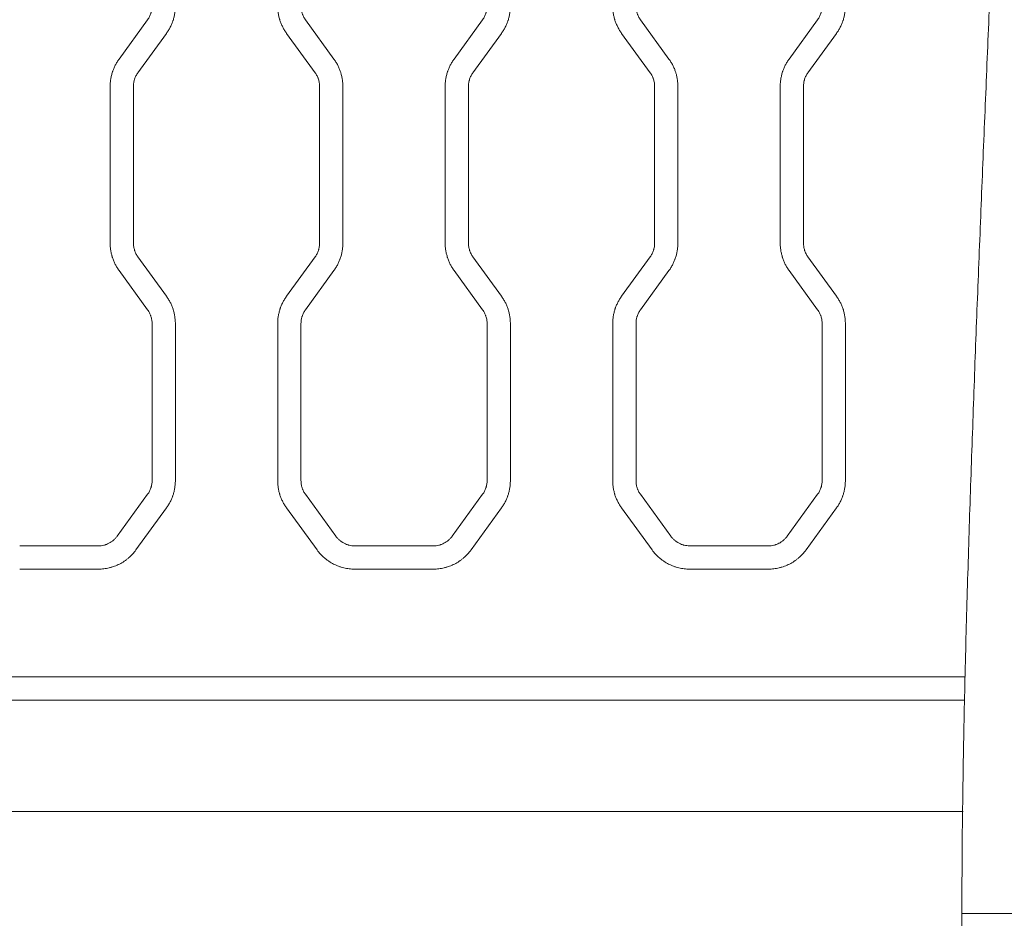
# Model space of a CAD drawing. Header units: millimetres. Extents: x 0 to 594, y 0 to 420.
# Tile 152 of 256: x 182 to 192, y 326 to 336. Entities that reach past the tile are written whole.
import ezdxf

# ---------------------------------------------------------------- set-up
doc = ezdxf.new("R2010")
doc.units = ezdxf.units.MM
doc.layers.add('1', color=7, linetype='Continuous', true_color=0xffffff)
doc.styles.add('Arial Unicode MS', font='txt')
doc.dimstyles.get("Standard").update_dxf_attribs({"dimtxt": 0.18, "dimasz": 0.18, "dimexe": 0.18, "dimexo": 0.0625, "dimgap": 0.09, "dimtad": 0, "dimtih": 1, "dimtoh": 1, "dimdec": 4, "dimzin": 0, "dimdsep": 46, "dimtxsty": 'Standard', "dimcen": 0.09, "dimadec": 0, "dimazin": 0, "dimtfac": 1, "dimtdec": 4, "dimtofl": 0, "dimtmove": 0, "dimatfit": 3, "dimfxl": 0, "dimtolj": 1, "dimtzin": 0, "dimarcsym": 0})

# ---------------------------------------------------------------- blocks, each defined once
blk = doc.blocks.new('_U0')
at = {"layer": '1', "color": 18, "lineweight": 13}
for p, q in [((147.657, 304.172), (147.657, 390.192)), ((305.847, 301.392), (305.847, 390.192)), ((147.657, 388.192), (198.852, 388.192)), ((305.847, 388.192), (254.652, 388.192))]:
    blk.add_line(p, q, dxfattribs=at)
at = {"layer": '1', "color": 18}
for points in [[(147.657, 388.192), (151.157, 389.13), (151.157, 387.254)], [(305.847, 388.192), (302.347, 387.254), (302.347, 389.13)]]:
    blk.add_solid(points, dxfattribs=at)
at = {"layer": '1', "color": 18, "linetype": 'Continuous', "lineweight": 13, "char_height": 3.5, "attachment_point": 7, "line_spacing_factor": 1.047437, "style": 'Arial Unicode MS'}
for s, insert in [('\\fArial Unicode MS|b0|i0;\\W1.0000;3.16', (200.537, 385.556)), ('\\fArial Unicode MS|b0|i0;\\W1.0000;LIFT POINT SPAN', (213.204, 385.556))]:
    blk.add_mtext(s, dxfattribs=dict(at, insert=insert))
blk = doc.blocks.new('_U7')
at = {"layer": '1', "color": 18, "lineweight": 13}
for p, q in [((147.657, 338.622), (150.385, 338.622)), ((148.385, 338.622), (148.385, 256.119)), ((147.657, 304.172), (150.385, 304.172)), ((148.385, 256.119), (153.385, 256.119))]:
    blk.add_line(p, q, dxfattribs=at)
at = {"layer": '1', "color": 18}
for points in [[(148.385, 338.622), (149.323, 335.122), (147.447, 335.122)], [(148.385, 304.172), (147.447, 307.672), (149.323, 307.672)]]:
    blk.add_solid(points, dxfattribs=at)
at = {"layer": '1', "color": 18, "linetype": 'Continuous', "lineweight": 13, "char_height": 3.5, "attachment_point": 7, "line_spacing_factor": 1.047437, "style": 'Arial Unicode MS'}
for s, insert in [('\\fArial Unicode MS|b0|i0;\\W1.0000;0.69', (155.071, 253.483)), ('\\fArial Unicode MS|b0|i0;\\W1.0000;CTRS', (167.737, 253.483)), ('\\fArial Unicode MS|b0|i0;\\W1.0000;FWD LIFT POINTS', (155.071, 246.421))]:
    blk.add_mtext(s, dxfattribs=dict(at, insert=insert))

msp = doc.modelspace()

# ---------------------------------------------------------------- linework, layer by layer
at = {"layer": '1', "color": 155, "linetype": 'Continuous', "lineweight": 13}
for p, q in [((182.835, 335.643), (183.142, 336.065)), ((184.838, 336.065), (185.144, 335.643)), ((186.435, 335.643), (186.742, 336.065)), ((188.438, 336.065), (188.744, 335.643)), ((190.035, 335.643), (190.342, 336.065)), ((183.344, 335.918), (183.038, 335.496)), ((184.942, 335.496), (184.635, 335.918)), ((186.944, 335.918), (186.638, 335.496)), ((188.542, 335.496), (188.235, 335.918)), ((190.544, 335.918), (190.238, 335.496)), ((182.74, 333.664), (182.74, 335.349)), ((182.99, 335.349), (182.99, 333.664)), ((184.99, 333.664), (184.99, 335.349)), ((185.24, 335.349), (185.24, 333.664)), ((186.34, 333.664), (186.34, 335.349)), ((186.59, 335.349), (186.59, 333.664)), ((188.59, 333.664), (188.59, 335.349)), ((188.84, 335.349), (188.84, 333.664)), ((189.94, 333.664), (189.94, 335.349)), ((190.19, 335.349), (190.19, 333.664)), ((183.038, 333.517), (183.344, 333.095)), ((184.635, 333.095), (184.942, 333.517)), ((186.638, 333.517), (186.944, 333.095)), ((188.235, 333.095), (188.542, 333.517)), ((190.238, 333.517), (190.544, 333.095)), ((183.142, 332.948), (182.835, 333.37)), ((185.144, 333.37), (184.838, 332.948)), ((186.742, 332.948), (186.435, 333.37)), ((188.744, 333.37), (188.438, 332.948)), ((190.342, 332.948), (190.035, 333.37)), ((183.19, 331.113), (183.19, 332.801)), ((183.44, 332.801), (183.44, 331.113)), ((184.54, 331.113), (184.54, 332.801)), ((184.79, 332.801), (184.79, 331.113)), ((186.79, 331.113), (186.79, 332.801)), ((187.04, 332.801), (187.04, 331.113)), ((188.14, 331.113), (188.14, 332.801)), ((188.39, 332.801), (188.39, 331.113)), ((190.39, 331.113), (190.39, 332.801)), ((190.64, 332.801), (190.64, 331.113)), ((182.815, 330.516), (183.142, 330.967)), ((184.838, 330.967), (185.165, 330.516)), ((186.415, 330.516), (186.742, 330.967)), ((188.438, 330.967), (188.765, 330.516)), ((190.015, 330.516), (190.342, 330.967)), ((183.344, 330.82), (183.017, 330.369)), ((184.963, 330.369), (184.635, 330.82)), ((186.944, 330.82), (186.617, 330.369)), ((188.563, 330.369), (188.235, 330.82)), ((190.544, 330.82), (190.217, 330.369)), ((181.767, 330.413), (182.612, 330.413)), ((185.367, 330.413), (186.212, 330.413)), ((188.967, 330.413), (189.812, 330.413)), ((182.612, 330.163), (181.767, 330.163)), ((186.212, 330.163), (185.367, 330.163)), ((189.812, 330.163), (188.967, 330.163)), ((178.59, 329.006), (191.93, 329.006)), ((191.922, 328.756), (178.59, 328.756)), ((178.093, 327.558), (191.905, 327.558))]:
    msp.add_line(p, q, dxfattribs=at)
for points, knots in [([(192.476, 342.572), (192.444, 341.901), (192.413, 341.23), (192.351, 339.888), (192.32, 339.217), (192.26, 337.875), (192.231, 337.204), (192.187, 336.197), (192.173, 335.862), (192.145, 335.191), (192.131, 334.855), (192.103, 334.184), (192.09, 333.848), (192.063, 333.177), (192.05, 332.841), (192.031, 332.338), (192.025, 332.17), (192.013, 331.834), (192.001, 331.499), (191.989, 331.163), (191.978, 330.827), (191.972, 330.66), (191.962, 330.324), (191.957, 330.156), (191.947, 329.82), (191.942, 329.652), (191.933, 329.317), (191.929, 329.149), (191.921, 328.813), (191.917, 328.645), (191.907, 328.141), (191.902, 327.805), (191.896, 327.302), (191.895, 327.134), (191.893, 326.882), (191.893, 326.798), (191.892, 326.63), (191.892, 326.546), (191.892, 326.462)], [0, 0, 0, 0, 0.125, 0.125, 0.25, 0.25, 0.375, 0.375, 0.4375, 0.4375, 0.5, 0.5, 0.5625, 0.5625, 0.625, 0.625, 0.65625, 0.65625, 0.6875, 0.71875, 0.71875, 0.75, 0.75, 0.78125, 0.78125, 0.8125, 0.8125, 0.84375, 0.84375, 0.875, 0.875, 0.9375, 0.9375, 0.96875, 0.96875, 0.984375, 0.984375, 1, 1, 1, 1]), ([(183.142, 336.065), (183.15, 336.076), (183.157, 336.087), (183.168, 336.11), (183.173, 336.122), (183.179, 336.138), (183.18, 336.141), (183.181, 336.147), (183.182, 336.151), (183.184, 336.16), (183.186, 336.167), (183.189, 336.186), (183.19, 336.199), (183.19, 336.212)], [0, 0, 0, 0, 0.25, 0.25, 0.5, 0.5, 0.5625, 0.5625, 0.625, 0.625, 0.75, 0.75, 1, 1, 1, 1]), ([(183.44, 336.212), (183.44, 336.199), (183.439, 336.186), (183.437, 336.16), (183.434, 336.134), (183.429, 336.108), (183.423, 336.083), (183.42, 336.07), (183.414, 336.055), (183.413, 336.052), (183.411, 336.045), (183.41, 336.042), (183.407, 336.033), (183.404, 336.027), (183.397, 336.009), (183.386, 335.985), (183.373, 335.962), (183.359, 335.94), (183.352, 335.929), (183.344, 335.918)], [0, 0, 0, 0, 0.125, 0.125, 0.25, 0.375, 0.375, 0.5, 0.5, 0.53125, 0.53125, 0.5625, 0.5625, 0.625, 0.625, 0.75, 0.875, 0.875, 1, 1, 1, 1]), ([(184.635, 335.918), (184.628, 335.929), (184.62, 335.94), (184.607, 335.962), (184.594, 335.985), (184.583, 336.009), (184.573, 336.033), (184.568, 336.045), (184.563, 336.061), (184.562, 336.064), (184.56, 336.07), (184.56, 336.073), (184.557, 336.083), (184.555, 336.089), (184.551, 336.108), (184.546, 336.134), (184.542, 336.16), (184.54, 336.186), (184.54, 336.199), (184.54, 336.212)], [0, 0, 0, 0, 0.125, 0.125, 0.25, 0.375, 0.375, 0.5, 0.5, 0.53125, 0.53125, 0.5625, 0.5625, 0.625, 0.625, 0.75, 0.875, 0.875, 1, 1, 1, 1]), ([(184.79, 336.212), (184.79, 336.199), (184.791, 336.186), (184.795, 336.16), (184.798, 336.148), (184.803, 336.132), (184.804, 336.129), (184.806, 336.123), (184.808, 336.12), (184.811, 336.111), (184.814, 336.105), (184.823, 336.087), (184.83, 336.076), (184.838, 336.065)], [0, 0, 0, 0, 0.25, 0.25, 0.5, 0.5, 0.5625, 0.5625, 0.625, 0.625, 0.75, 0.75, 1, 1, 1, 1]), ([(186.742, 336.065), (186.75, 336.076), (186.757, 336.087), (186.768, 336.11), (186.773, 336.122), (186.779, 336.138), (186.78, 336.141), (186.781, 336.147), (186.782, 336.151), (186.784, 336.16), (186.786, 336.167), (186.789, 336.186), (186.79, 336.199), (186.79, 336.212)], [0, 0, 0, 0, 0.25, 0.25, 0.5, 0.5, 0.5625, 0.5625, 0.625, 0.625, 0.75, 0.75, 1, 1, 1, 1]), ([(187.04, 336.212), (187.04, 336.199), (187.039, 336.186), (187.037, 336.16), (187.034, 336.134), (187.029, 336.108), (187.023, 336.083), (187.02, 336.07), (187.014, 336.055), (187.013, 336.052), (187.011, 336.045), (187.01, 336.042), (187.007, 336.033), (187.004, 336.027), (186.997, 336.009), (186.986, 335.985), (186.973, 335.962), (186.959, 335.94), (186.952, 335.929), (186.944, 335.918)], [0, 0, 0, 0, 0.125, 0.125, 0.25, 0.375, 0.375, 0.5, 0.5, 0.53125, 0.53125, 0.5625, 0.5625, 0.625, 0.625, 0.75, 0.875, 0.875, 1, 1, 1, 1]), ([(188.235, 335.918), (188.228, 335.929), (188.22, 335.94), (188.207, 335.962), (188.194, 335.985), (188.183, 336.009), (188.173, 336.033), (188.168, 336.045), (188.163, 336.061), (188.162, 336.064), (188.16, 336.07), (188.16, 336.073), (188.157, 336.083), (188.155, 336.089), (188.151, 336.108), (188.146, 336.134), (188.142, 336.16), (188.14, 336.186), (188.14, 336.199), (188.14, 336.212)], [0, 0, 0, 0, 0.125, 0.125, 0.25, 0.375, 0.375, 0.5, 0.5, 0.53125, 0.53125, 0.5625, 0.5625, 0.625, 0.625, 0.75, 0.875, 0.875, 1, 1, 1, 1]), ([(188.39, 336.212), (188.39, 336.199), (188.391, 336.186), (188.395, 336.16), (188.398, 336.148), (188.403, 336.132), (188.404, 336.129), (188.406, 336.123), (188.408, 336.12), (188.411, 336.11), (188.414, 336.105), (188.423, 336.087), (188.43, 336.076), (188.438, 336.065)], [0, 0, 0, 0, 0.25, 0.25, 0.5, 0.5, 0.5625, 0.5625, 0.625, 0.625, 0.75, 0.75, 1, 1, 1, 1]), ([(190.342, 336.065), (190.35, 336.076), (190.357, 336.087), (190.368, 336.11), (190.373, 336.122), (190.379, 336.138), (190.38, 336.141), (190.381, 336.147), (190.382, 336.151), (190.384, 336.16), (190.386, 336.167), (190.389, 336.186), (190.39, 336.199), (190.39, 336.212)], [0, 0, 0, 0, 0.25, 0.25, 0.5, 0.5, 0.5625, 0.5625, 0.625, 0.625, 0.75, 0.75, 1, 1, 1, 1]), ([(190.64, 336.212), (190.64, 336.199), (190.639, 336.186), (190.637, 336.16), (190.634, 336.134), (190.629, 336.108), (190.623, 336.083), (190.619, 336.07), (190.614, 336.055), (190.613, 336.052), (190.611, 336.045), (190.61, 336.042), (190.607, 336.033), (190.604, 336.027), (190.597, 336.009), (190.586, 335.985), (190.573, 335.962), (190.559, 335.94), (190.552, 335.929), (190.544, 335.918)], [0, 0, 0, 0, 0.125, 0.125, 0.25, 0.375, 0.375, 0.5, 0.5, 0.53125, 0.53125, 0.5625, 0.5625, 0.625, 0.625, 0.75, 0.875, 0.875, 1, 1, 1, 1]), ([(182.74, 335.349), (182.74, 335.362), (182.74, 335.375), (182.742, 335.402), (182.745, 335.427), (182.751, 335.453), (182.757, 335.478), (182.76, 335.491), (182.765, 335.507), (182.766, 335.51), (182.768, 335.516), (182.77, 335.519), (182.773, 335.528), (182.775, 335.534), (182.783, 335.553), (182.794, 335.576), (182.807, 335.599), (182.82, 335.621), (182.828, 335.632), (182.835, 335.643)], [0, 0, 0, 0, 0.125, 0.125, 0.25, 0.375, 0.375, 0.5, 0.5, 0.53125, 0.53125, 0.5625, 0.5625, 0.625, 0.625, 0.75, 0.875, 0.875, 1, 1, 1, 1]), ([(185.144, 335.643), (185.152, 335.632), (185.159, 335.621), (185.173, 335.599), (185.186, 335.576), (185.197, 335.553), (185.207, 335.529), (185.211, 335.516), (185.216, 335.501), (185.217, 335.498), (185.219, 335.491), (185.22, 335.488), (185.223, 335.479), (185.224, 335.472), (185.229, 335.453), (185.234, 335.428), (185.237, 335.402), (185.239, 335.375), (185.24, 335.362), (185.24, 335.349)], [0, 0, 0, 0, 0.125, 0.125, 0.25, 0.375, 0.375, 0.5, 0.5, 0.53125, 0.53125, 0.5625, 0.5625, 0.625, 0.625, 0.75, 0.875, 0.875, 1, 1, 1, 1]), ([(186.34, 335.349), (186.34, 335.362), (186.34, 335.375), (186.342, 335.402), (186.345, 335.427), (186.351, 335.453), (186.357, 335.478), (186.36, 335.491), (186.365, 335.507), (186.366, 335.51), (186.368, 335.516), (186.37, 335.519), (186.373, 335.528), (186.375, 335.534), (186.383, 335.553), (186.394, 335.576), (186.407, 335.599), (186.42, 335.621), (186.428, 335.632), (186.435, 335.643)], [0, 0, 0, 0, 0.125, 0.125, 0.25, 0.375, 0.375, 0.5, 0.5, 0.53125, 0.53125, 0.5625, 0.5625, 0.625, 0.625, 0.75, 0.875, 0.875, 1, 1, 1, 1]), ([(188.744, 335.643), (188.752, 335.632), (188.759, 335.621), (188.773, 335.599), (188.786, 335.576), (188.797, 335.553), (188.807, 335.529), (188.811, 335.516), (188.816, 335.501), (188.817, 335.498), (188.819, 335.491), (188.82, 335.488), (188.823, 335.479), (188.824, 335.472), (188.829, 335.453), (188.834, 335.428), (188.837, 335.402), (188.839, 335.375), (188.84, 335.362), (188.84, 335.349)], [0, 0, 0, 0, 0.125, 0.125, 0.25, 0.375, 0.375, 0.5, 0.5, 0.53125, 0.53125, 0.5625, 0.5625, 0.625, 0.625, 0.75, 0.875, 0.875, 1, 1, 1, 1]), ([(189.94, 335.349), (189.94, 335.362), (189.94, 335.375), (189.942, 335.402), (189.946, 335.427), (189.951, 335.453), (189.957, 335.478), (189.96, 335.491), (189.965, 335.507), (189.966, 335.51), (189.968, 335.516), (189.97, 335.519), (189.973, 335.528), (189.975, 335.534), (189.983, 335.553), (189.994, 335.576), (190.007, 335.599), (190.02, 335.621), (190.028, 335.632), (190.035, 335.643)], [0, 0, 0, 0, 0.125, 0.125, 0.25, 0.375, 0.375, 0.5, 0.5, 0.53125, 0.53125, 0.5625, 0.5625, 0.625, 0.625, 0.75, 0.875, 0.875, 1, 1, 1, 1]), ([(183.038, 335.496), (183.03, 335.485), (183.023, 335.474), (183.011, 335.451), (183.006, 335.439), (183.001, 335.423), (183, 335.42), (182.998, 335.414), (182.998, 335.411), (182.995, 335.401), (182.994, 335.395), (182.991, 335.375), (182.99, 335.362), (182.99, 335.349)], [0, 0, 0, 0, 0.25, 0.25, 0.5, 0.5, 0.5625, 0.5625, 0.625, 0.625, 0.75, 0.75, 1, 1, 1, 1]), ([(184.99, 335.349), (184.99, 335.362), (184.989, 335.375), (184.985, 335.401), (184.982, 335.414), (184.977, 335.429), (184.976, 335.433), (184.973, 335.439), (184.972, 335.442), (184.968, 335.451), (184.966, 335.457), (184.957, 335.474), (184.95, 335.485), (184.942, 335.496)], [0, 0, 0, 0, 0.25, 0.25, 0.5, 0.5, 0.5625, 0.5625, 0.625, 0.625, 0.75, 0.75, 1, 1, 1, 1]), ([(186.638, 335.496), (186.63, 335.485), (186.623, 335.474), (186.611, 335.451), (186.606, 335.439), (186.601, 335.423), (186.6, 335.42), (186.598, 335.414), (186.598, 335.411), (186.595, 335.401), (186.594, 335.395), (186.591, 335.375), (186.59, 335.362), (186.59, 335.349)], [0, 0, 0, 0, 0.25, 0.25, 0.5, 0.5, 0.5625, 0.5625, 0.625, 0.625, 0.75, 0.75, 1, 1, 1, 1]), ([(188.59, 335.349), (188.59, 335.362), (188.589, 335.375), (188.585, 335.401), (188.582, 335.414), (188.577, 335.429), (188.576, 335.433), (188.573, 335.439), (188.572, 335.442), (188.568, 335.451), (188.566, 335.457), (188.557, 335.474), (188.55, 335.485), (188.542, 335.496)], [0, 0, 0, 0, 0.25, 0.25, 0.5, 0.5, 0.5625, 0.5625, 0.625, 0.625, 0.75, 0.75, 1, 1, 1, 1]), ([(190.238, 335.496), (190.23, 335.485), (190.223, 335.474), (190.211, 335.451), (190.206, 335.439), (190.201, 335.423), (190.2, 335.42), (190.198, 335.414), (190.198, 335.411), (190.195, 335.401), (190.194, 335.395), (190.191, 335.375), (190.19, 335.362), (190.19, 335.349)], [0, 0, 0, 0, 0.25, 0.25, 0.5, 0.5, 0.5625, 0.5625, 0.625, 0.625, 0.75, 0.75, 1, 1, 1, 1]), ([(182.835, 333.37), (182.828, 333.381), (182.82, 333.392), (182.807, 333.414), (182.794, 333.437), (182.783, 333.46), (182.773, 333.485), (182.768, 333.497), (182.763, 333.512), (182.762, 333.516), (182.76, 333.522), (182.76, 333.525), (182.757, 333.535), (182.755, 333.541), (182.751, 333.56), (182.746, 333.586), (182.742, 333.612), (182.74, 333.638), (182.74, 333.651), (182.74, 333.664)], [0, 0, 0, 0, 0.125, 0.125, 0.25, 0.375, 0.375, 0.5, 0.5, 0.53125, 0.53125, 0.5625, 0.5625, 0.625, 0.625, 0.75, 0.875, 0.875, 1, 1, 1, 1]), ([(182.99, 333.664), (182.99, 333.651), (182.991, 333.638), (182.995, 333.612), (182.998, 333.599), (183.003, 333.584), (183.004, 333.581), (183.006, 333.575), (183.008, 333.571), (183.011, 333.562), (183.014, 333.556), (183.023, 333.539), (183.03, 333.528), (183.038, 333.517)], [0, 0, 0, 0, 0.25, 0.25, 0.5, 0.5, 0.5625, 0.5625, 0.625, 0.625, 0.75, 0.75, 1, 1, 1, 1]), ([(184.942, 333.517), (184.95, 333.528), (184.957, 333.539), (184.968, 333.562), (184.973, 333.574), (184.979, 333.59), (184.98, 333.593), (184.981, 333.599), (184.982, 333.603), (184.984, 333.612), (184.986, 333.618), (184.989, 333.638), (184.99, 333.651), (184.99, 333.664)], [0, 0, 0, 0, 0.25, 0.25, 0.5, 0.5, 0.5625, 0.5625, 0.625, 0.625, 0.75, 0.75, 1, 1, 1, 1]), ([(185.24, 333.664), (185.24, 333.651), (185.239, 333.638), (185.237, 333.612), (185.234, 333.586), (185.229, 333.56), (185.223, 333.535), (185.22, 333.522), (185.214, 333.507), (185.213, 333.504), (185.211, 333.497), (185.21, 333.494), (185.207, 333.485), (185.204, 333.479), (185.197, 333.461), (185.186, 333.437), (185.173, 333.414), (185.159, 333.392), (185.152, 333.381), (185.144, 333.37)], [0, 0, 0, 0, 0.125, 0.125, 0.25, 0.375, 0.375, 0.5, 0.5, 0.53125, 0.53125, 0.5625, 0.5625, 0.625, 0.625, 0.75, 0.875, 0.875, 1, 1, 1, 1]), ([(186.435, 333.37), (186.428, 333.381), (186.42, 333.392), (186.407, 333.414), (186.394, 333.437), (186.383, 333.46), (186.373, 333.485), (186.368, 333.497), (186.363, 333.512), (186.362, 333.516), (186.36, 333.522), (186.36, 333.525), (186.357, 333.535), (186.355, 333.541), (186.351, 333.56), (186.346, 333.586), (186.342, 333.612), (186.34, 333.638), (186.34, 333.651), (186.34, 333.664)], [0, 0, 0, 0, 0.125, 0.125, 0.25, 0.375, 0.375, 0.5, 0.5, 0.53125, 0.53125, 0.5625, 0.5625, 0.625, 0.625, 0.75, 0.875, 0.875, 1, 1, 1, 1]), ([(186.59, 333.664), (186.59, 333.651), (186.591, 333.638), (186.595, 333.612), (186.598, 333.599), (186.603, 333.584), (186.604, 333.581), (186.606, 333.575), (186.608, 333.571), (186.611, 333.562), (186.614, 333.556), (186.623, 333.539), (186.63, 333.528), (186.638, 333.517)], [0, 0, 0, 0, 0.25, 0.25, 0.5, 0.5, 0.5625, 0.5625, 0.625, 0.625, 0.75, 0.75, 1, 1, 1, 1]), ([(188.542, 333.517), (188.55, 333.528), (188.557, 333.539), (188.568, 333.562), (188.573, 333.574), (188.579, 333.59), (188.58, 333.593), (188.581, 333.599), (188.582, 333.602), (188.584, 333.612), (188.586, 333.618), (188.589, 333.638), (188.59, 333.651), (188.59, 333.664)], [0, 0, 0, 0, 0.25, 0.25, 0.5, 0.5, 0.5625, 0.5625, 0.625, 0.625, 0.75, 0.75, 1, 1, 1, 1]), ([(188.84, 333.664), (188.84, 333.651), (188.839, 333.638), (188.837, 333.612), (188.834, 333.586), (188.829, 333.56), (188.823, 333.535), (188.819, 333.522), (188.814, 333.507), (188.813, 333.504), (188.811, 333.497), (188.81, 333.494), (188.807, 333.485), (188.804, 333.479), (188.797, 333.461), (188.786, 333.437), (188.773, 333.414), (188.759, 333.392), (188.752, 333.381), (188.744, 333.37)], [0, 0, 0, 0, 0.125, 0.125, 0.25, 0.375, 0.375, 0.5, 0.5, 0.53125, 0.53125, 0.5625, 0.5625, 0.625, 0.625, 0.75, 0.875, 0.875, 1, 1, 1, 1]), ([(190.035, 333.37), (190.028, 333.381), (190.02, 333.392), (190.007, 333.414), (189.994, 333.437), (189.983, 333.46), (189.973, 333.484), (189.968, 333.497), (189.963, 333.512), (189.962, 333.516), (189.96, 333.522), (189.96, 333.525), (189.957, 333.535), (189.955, 333.541), (189.951, 333.56), (189.946, 333.586), (189.942, 333.612), (189.94, 333.638), (189.94, 333.651), (189.94, 333.664)], [0, 0, 0, 0, 0.125, 0.125, 0.25, 0.375, 0.375, 0.5, 0.5, 0.53125, 0.53125, 0.5625, 0.5625, 0.625, 0.625, 0.75, 0.875, 0.875, 1, 1, 1, 1]), ([(190.19, 333.664), (190.19, 333.651), (190.191, 333.638), (190.195, 333.612), (190.198, 333.599), (190.203, 333.584), (190.204, 333.581), (190.206, 333.574), (190.208, 333.571), (190.211, 333.562), (190.214, 333.556), (190.223, 333.539), (190.23, 333.528), (190.238, 333.517)], [0, 0, 0, 0, 0.25, 0.25, 0.5, 0.5, 0.5625, 0.5625, 0.625, 0.625, 0.75, 0.75, 1, 1, 1, 1]), ([(183.344, 333.095), (183.352, 333.084), (183.359, 333.073), (183.373, 333.051), (183.386, 333.028), (183.397, 333.005), (183.407, 332.981), (183.411, 332.968), (183.416, 332.953), (183.417, 332.95), (183.419, 332.943), (183.42, 332.94), (183.423, 332.931), (183.424, 332.924), (183.429, 332.905), (183.434, 332.879), (183.437, 332.853), (183.439, 332.827), (183.44, 332.814), (183.44, 332.801)], [0, 0, 0, 0, 0.125, 0.125, 0.25, 0.375, 0.375, 0.5, 0.5, 0.53125, 0.53125, 0.5625, 0.5625, 0.625, 0.625, 0.75, 0.875, 0.875, 1, 1, 1, 1]), ([(184.54, 332.801), (184.54, 332.814), (184.54, 332.827), (184.542, 332.853), (184.545, 332.879), (184.551, 332.905), (184.557, 332.93), (184.56, 332.943), (184.565, 332.958), (184.566, 332.962), (184.568, 332.968), (184.57, 332.971), (184.573, 332.98), (184.575, 332.986), (184.583, 333.004), (184.594, 333.028), (184.607, 333.051), (184.62, 333.073), (184.628, 333.084), (184.635, 333.095)], [0, 0, 0, 0, 0.125, 0.125, 0.25, 0.375, 0.375, 0.5, 0.5, 0.53125, 0.53125, 0.5625, 0.5625, 0.625, 0.625, 0.75, 0.875, 0.875, 1, 1, 1, 1]), ([(186.944, 333.095), (186.952, 333.084), (186.959, 333.073), (186.973, 333.051), (186.986, 333.028), (186.997, 333.005), (187.007, 332.981), (187.011, 332.968), (187.016, 332.953), (187.017, 332.95), (187.019, 332.943), (187.02, 332.94), (187.023, 332.931), (187.024, 332.924), (187.029, 332.905), (187.034, 332.879), (187.037, 332.853), (187.039, 332.827), (187.04, 332.814), (187.04, 332.801)], [0, 0, 0, 0, 0.125, 0.125, 0.25, 0.375, 0.375, 0.5, 0.5, 0.53125, 0.53125, 0.5625, 0.5625, 0.625, 0.625, 0.75, 0.875, 0.875, 1, 1, 1, 1]), ([(188.14, 332.801), (188.14, 332.814), (188.14, 332.827), (188.142, 332.853), (188.145, 332.879), (188.151, 332.905), (188.157, 332.93), (188.16, 332.943), (188.165, 332.958), (188.166, 332.962), (188.168, 332.968), (188.17, 332.971), (188.173, 332.98), (188.175, 332.986), (188.183, 333.004), (188.194, 333.028), (188.207, 333.051), (188.22, 333.073), (188.228, 333.084), (188.235, 333.095)], [0, 0, 0, 0, 0.125, 0.125, 0.25, 0.375, 0.375, 0.5, 0.5, 0.53125, 0.53125, 0.5625, 0.5625, 0.625, 0.625, 0.75, 0.875, 0.875, 1, 1, 1, 1]), ([(190.544, 333.095), (190.552, 333.084), (190.559, 333.073), (190.573, 333.051), (190.586, 333.028), (190.597, 333.005), (190.607, 332.981), (190.611, 332.968), (190.616, 332.953), (190.617, 332.95), (190.619, 332.943), (190.62, 332.94), (190.623, 332.931), (190.624, 332.924), (190.629, 332.905), (190.634, 332.879), (190.637, 332.853), (190.639, 332.827), (190.64, 332.814), (190.64, 332.801)], [0, 0, 0, 0, 0.125, 0.125, 0.25, 0.375, 0.375, 0.5, 0.5, 0.53125, 0.53125, 0.5625, 0.5625, 0.625, 0.625, 0.75, 0.875, 0.875, 1, 1, 1, 1]), ([(183.19, 332.801), (183.19, 332.814), (183.189, 332.827), (183.185, 332.853), (183.182, 332.866), (183.177, 332.881), (183.176, 332.884), (183.173, 332.891), (183.172, 332.894), (183.168, 332.903), (183.166, 332.909), (183.157, 332.926), (183.15, 332.937), (183.142, 332.948)], [0, 0, 0, 0, 0.25, 0.25, 0.5, 0.5, 0.5625, 0.5625, 0.625, 0.625, 0.75, 0.75, 1, 1, 1, 1]), ([(184.838, 332.948), (184.83, 332.937), (184.823, 332.926), (184.811, 332.903), (184.806, 332.891), (184.801, 332.875), (184.8, 332.872), (184.798, 332.866), (184.798, 332.863), (184.795, 332.853), (184.794, 332.847), (184.791, 332.827), (184.79, 332.814), (184.79, 332.801)], [0, 0, 0, 0, 0.25, 0.25, 0.5, 0.5, 0.5625, 0.5625, 0.625, 0.625, 0.75, 0.75, 1, 1, 1, 1]), ([(186.79, 332.801), (186.79, 332.814), (186.789, 332.827), (186.785, 332.853), (186.782, 332.866), (186.777, 332.881), (186.776, 332.884), (186.773, 332.891), (186.772, 332.894), (186.768, 332.903), (186.766, 332.909), (186.757, 332.926), (186.75, 332.937), (186.742, 332.948)], [0, 0, 0, 0, 0.25, 0.25, 0.5, 0.5, 0.5625, 0.5625, 0.625, 0.625, 0.75, 0.75, 1, 1, 1, 1]), ([(188.438, 332.948), (188.43, 332.937), (188.423, 332.926), (188.411, 332.903), (188.406, 332.891), (188.401, 332.875), (188.4, 332.872), (188.398, 332.866), (188.398, 332.863), (188.395, 332.853), (188.394, 332.847), (188.391, 332.827), (188.39, 332.814), (188.39, 332.801)], [0, 0, 0, 0, 0.25, 0.25, 0.5, 0.5, 0.5625, 0.5625, 0.625, 0.625, 0.75, 0.75, 1, 1, 1, 1]), ([(190.39, 332.801), (190.39, 332.814), (190.389, 332.827), (190.385, 332.853), (190.382, 332.866), (190.377, 332.881), (190.376, 332.884), (190.373, 332.891), (190.372, 332.894), (190.368, 332.903), (190.366, 332.909), (190.357, 332.926), (190.35, 332.937), (190.342, 332.948)], [0, 0, 0, 0, 0.25, 0.25, 0.5, 0.5, 0.5625, 0.5625, 0.625, 0.625, 0.75, 0.75, 1, 1, 1, 1]), ([(183.142, 330.967), (183.15, 330.977), (183.157, 330.988), (183.168, 331.012), (183.173, 331.024), (183.179, 331.039), (183.18, 331.042), (183.181, 331.049), (183.182, 331.052), (183.184, 331.061), (183.186, 331.068), (183.189, 331.087), (183.19, 331.1), (183.19, 331.113)], [0, 0, 0, 0, 0.25, 0.25, 0.5, 0.5, 0.5625, 0.5625, 0.625, 0.625, 0.75, 0.75, 1, 1, 1, 1]), ([(183.44, 331.113), (183.44, 331.1), (183.439, 331.087), (183.437, 331.061), (183.434, 331.035), (183.429, 331.01), (183.423, 330.984), (183.42, 330.972), (183.414, 330.956), (183.413, 330.953), (183.411, 330.947), (183.41, 330.944), (183.407, 330.934), (183.404, 330.928), (183.397, 330.91), (183.386, 330.886), (183.373, 330.864), (183.359, 330.841), (183.352, 330.83), (183.344, 330.82)], [0, 0, 0, 0, 0.125, 0.125, 0.25, 0.375, 0.375, 0.5, 0.5, 0.53125, 0.53125, 0.5625, 0.5625, 0.625, 0.625, 0.75, 0.875, 0.875, 1, 1, 1, 1]), ([(184.635, 330.82), (184.628, 330.83), (184.62, 330.841), (184.607, 330.863), (184.594, 330.886), (184.583, 330.91), (184.573, 330.934), (184.568, 330.946), (184.563, 330.962), (184.562, 330.965), (184.56, 330.971), (184.56, 330.974), (184.557, 330.984), (184.555, 330.99), (184.551, 331.009), (184.546, 331.035), (184.542, 331.061), (184.54, 331.087), (184.54, 331.1), (184.54, 331.113)], [0, 0, 0, 0, 0.125, 0.125, 0.25, 0.375, 0.375, 0.5, 0.5, 0.53125, 0.53125, 0.5625, 0.5625, 0.625, 0.625, 0.75, 0.875, 0.875, 1, 1, 1, 1]), ([(184.79, 331.113), (184.79, 331.1), (184.791, 331.087), (184.795, 331.062), (184.798, 331.049), (184.803, 331.033), (184.804, 331.03), (184.806, 331.024), (184.808, 331.021), (184.811, 331.012), (184.814, 331.006), (184.823, 330.988), (184.83, 330.977), (184.838, 330.967)], [0, 0, 0, 0, 0.25, 0.25, 0.5, 0.5, 0.5625, 0.5625, 0.625, 0.625, 0.75, 0.75, 1, 1, 1, 1]), ([(186.742, 330.967), (186.75, 330.977), (186.757, 330.988), (186.768, 331.012), (186.773, 331.024), (186.779, 331.039), (186.78, 331.042), (186.781, 331.049), (186.782, 331.052), (186.784, 331.061), (186.786, 331.068), (186.789, 331.087), (186.79, 331.1), (186.79, 331.113)], [0, 0, 0, 0, 0.25, 0.25, 0.5, 0.5, 0.5625, 0.5625, 0.625, 0.625, 0.75, 0.75, 1, 1, 1, 1]), ([(187.04, 331.113), (187.04, 331.1), (187.039, 331.087), (187.037, 331.061), (187.034, 331.035), (187.029, 331.01), (187.023, 330.984), (187.02, 330.972), (187.014, 330.956), (187.013, 330.953), (187.011, 330.947), (187.01, 330.944), (187.007, 330.934), (187.004, 330.928), (186.997, 330.91), (186.986, 330.886), (186.973, 330.863), (186.959, 330.841), (186.952, 330.83), (186.944, 330.82)], [0, 0, 0, 0, 0.125, 0.125, 0.25, 0.375, 0.375, 0.5, 0.5, 0.53125, 0.53125, 0.5625, 0.5625, 0.625, 0.625, 0.75, 0.875, 0.875, 1, 1, 1, 1]), ([(188.235, 330.82), (188.228, 330.83), (188.22, 330.841), (188.207, 330.863), (188.194, 330.886), (188.183, 330.91), (188.173, 330.934), (188.168, 330.946), (188.163, 330.962), (188.162, 330.965), (188.16, 330.971), (188.16, 330.974), (188.157, 330.984), (188.155, 330.99), (188.151, 331.009), (188.146, 331.035), (188.142, 331.061), (188.14, 331.087), (188.14, 331.1), (188.14, 331.113)], [0, 0, 0, 0, 0.125, 0.125, 0.25, 0.375, 0.375, 0.5, 0.5, 0.53125, 0.53125, 0.5625, 0.5625, 0.625, 0.625, 0.75, 0.875, 0.875, 1, 1, 1, 1]), ([(188.39, 331.113), (188.39, 331.1), (188.391, 331.087), (188.395, 331.062), (188.398, 331.049), (188.403, 331.033), (188.404, 331.03), (188.406, 331.024), (188.408, 331.021), (188.411, 331.012), (188.414, 331.006), (188.423, 330.988), (188.43, 330.977), (188.438, 330.967)], [0, 0, 0, 0, 0.25, 0.25, 0.5, 0.5, 0.5625, 0.5625, 0.625, 0.625, 0.75, 0.75, 1, 1, 1, 1]), ([(190.342, 330.967), (190.35, 330.977), (190.357, 330.988), (190.368, 331.012), (190.373, 331.024), (190.379, 331.039), (190.38, 331.042), (190.381, 331.049), (190.382, 331.052), (190.384, 331.061), (190.386, 331.068), (190.389, 331.087), (190.39, 331.1), (190.39, 331.113)], [0, 0, 0, 0, 0.25, 0.25, 0.5, 0.5, 0.5625, 0.5625, 0.625, 0.625, 0.75, 0.75, 1, 1, 1, 1]), ([(190.64, 331.113), (190.64, 331.1), (190.639, 331.087), (190.637, 331.061), (190.634, 331.035), (190.629, 331.01), (190.623, 330.984), (190.619, 330.972), (190.614, 330.956), (190.613, 330.953), (190.611, 330.947), (190.61, 330.944), (190.607, 330.934), (190.604, 330.928), (190.597, 330.91), (190.586, 330.886), (190.573, 330.863), (190.559, 330.841), (190.552, 330.83), (190.544, 330.82)], [0, 0, 0, 0, 0.125, 0.125, 0.25, 0.375, 0.375, 0.5, 0.5, 0.53125, 0.53125, 0.5625, 0.5625, 0.625, 0.625, 0.75, 0.875, 0.875, 1, 1, 1, 1]), ([(182.612, 330.413), (182.622, 330.413), (182.632, 330.413), (182.652, 330.416), (182.661, 330.417), (182.675, 330.421), (182.68, 330.422), (182.687, 330.424), (182.69, 330.425), (182.694, 330.427), (182.697, 330.427), (182.708, 330.432), (182.717, 330.436), (182.735, 330.445), (182.743, 330.449), (182.755, 330.458), (182.759, 330.46), (182.765, 330.465), (182.767, 330.466), (182.771, 330.47), (182.773, 330.471), (182.782, 330.479), (182.796, 330.493), (182.809, 330.508), (182.815, 330.516)], [0, 0, 0, 0, 0.125, 0.125, 0.25, 0.25, 0.3125, 0.3125, 0.34375, 0.34375, 0.375, 0.375, 0.5, 0.5, 0.625, 0.625, 0.6875, 0.6875, 0.71875, 0.71875, 0.75, 0.75, 0.875, 1, 1, 1, 1]), ([(185.165, 330.516), (185.171, 330.508), (185.177, 330.5), (185.19, 330.486), (185.197, 330.479), (185.209, 330.47), (185.212, 330.467), (185.218, 330.462), (185.22, 330.461), (185.224, 330.458), (185.226, 330.456), (185.237, 330.45), (185.245, 330.445), (185.262, 330.436), (185.271, 330.432), (185.285, 330.427), (185.29, 330.425), (185.297, 330.423), (185.299, 330.422), (185.304, 330.421), (185.306, 330.42), (185.318, 330.418), (185.328, 330.416), (185.348, 330.413), (185.357, 330.413), (185.367, 330.413)], [0, 0, 0, 0, 0.125, 0.125, 0.25, 0.25, 0.3125, 0.3125, 0.34375, 0.34375, 0.375, 0.375, 0.5, 0.5, 0.625, 0.625, 0.6875, 0.6875, 0.71875, 0.71875, 0.75, 0.75, 0.875, 0.875, 1, 1, 1, 1]), ([(186.212, 330.413), (186.222, 330.413), (186.232, 330.413), (186.252, 330.416), (186.261, 330.417), (186.275, 330.421), (186.28, 330.422), (186.287, 330.424), (186.29, 330.425), (186.294, 330.427), (186.297, 330.427), (186.308, 330.432), (186.317, 330.436), (186.335, 330.445), (186.343, 330.449), (186.355, 330.458), (186.359, 330.46), (186.367, 330.466), (186.371, 330.469), (186.382, 330.479), (186.396, 330.493), (186.409, 330.508), (186.415, 330.516)], [0, 0, 0, 0, 0.125, 0.125, 0.25, 0.25, 0.3125, 0.3125, 0.34375, 0.34375, 0.375, 0.375, 0.5, 0.5, 0.625, 0.625, 0.6875, 0.6875, 0.75, 0.75, 0.875, 1, 1, 1, 1]), ([(188.765, 330.516), (188.771, 330.508), (188.777, 330.5), (188.79, 330.486), (188.797, 330.479), (188.809, 330.47), (188.812, 330.467), (188.818, 330.462), (188.82, 330.461), (188.824, 330.458), (188.826, 330.456), (188.837, 330.45), (188.845, 330.445), (188.862, 330.436), (188.871, 330.432), (188.885, 330.427), (188.89, 330.425), (188.897, 330.423), (188.899, 330.422), (188.904, 330.421), (188.906, 330.42), (188.918, 330.418), (188.938, 330.414), (188.957, 330.413), (188.967, 330.413)], [0, 0, 0, 0, 0.125, 0.125, 0.25, 0.25, 0.3125, 0.3125, 0.34375, 0.34375, 0.375, 0.375, 0.5, 0.5, 0.625, 0.625, 0.6875, 0.6875, 0.71875, 0.71875, 0.75, 0.75, 0.875, 1, 1, 1, 1]), ([(189.812, 330.413), (189.822, 330.413), (189.832, 330.413), (189.852, 330.416), (189.861, 330.417), (189.875, 330.421), (189.88, 330.422), (189.887, 330.424), (189.89, 330.425), (189.894, 330.427), (189.897, 330.427), (189.908, 330.432), (189.917, 330.436), (189.934, 330.444), (189.943, 330.449), (189.955, 330.458), (189.959, 330.46), (189.965, 330.465), (189.967, 330.466), (189.971, 330.469), (189.973, 330.471), (189.982, 330.479), (189.996, 330.493), (190.009, 330.508), (190.015, 330.516)], [0, 0, 0, 0, 0.125, 0.125, 0.25, 0.25, 0.3125, 0.3125, 0.34375, 0.34375, 0.375, 0.375, 0.5, 0.5, 0.625, 0.625, 0.6875, 0.6875, 0.71875, 0.71875, 0.75, 0.75, 0.875, 1, 1, 1, 1]), ([(183.017, 330.369), (183.005, 330.353), (182.993, 330.338), (182.966, 330.309), (182.952, 330.296), (182.93, 330.276), (182.922, 330.27), (182.911, 330.261), (182.907, 330.258), (182.899, 330.253), (182.894, 330.25), (182.874, 330.236), (182.857, 330.226), (182.822, 330.209), (182.804, 330.201), (182.777, 330.191), (182.767, 330.187), (182.753, 330.183), (182.749, 330.182), (182.739, 330.179), (182.734, 330.178), (182.71, 330.172), (182.691, 330.169), (182.652, 330.164), (182.632, 330.163), (182.612, 330.163)], [0, 0, 0, 0, 0.125, 0.125, 0.25, 0.25, 0.3125, 0.3125, 0.34375, 0.34375, 0.375, 0.375, 0.5, 0.5, 0.625, 0.625, 0.6875, 0.6875, 0.71875, 0.71875, 0.75, 0.75, 0.875, 0.875, 1, 1, 1, 1]), ([(185.367, 330.163), (185.347, 330.163), (185.328, 330.164), (185.289, 330.169), (185.27, 330.172), (185.241, 330.179), (185.232, 330.181), (185.218, 330.186), (185.213, 330.187), (185.204, 330.19), (185.199, 330.192), (185.176, 330.201), (185.158, 330.208), (185.123, 330.226), (185.106, 330.236), (185.082, 330.252), (185.074, 330.258), (185.062, 330.267), (185.058, 330.27), (185.05, 330.276), (185.047, 330.279), (185.028, 330.295), (185.014, 330.309), (184.987, 330.338), (184.974, 330.353), (184.963, 330.369)], [0, 0, 0, 0, 0.125, 0.125, 0.25, 0.25, 0.3125, 0.3125, 0.34375, 0.34375, 0.375, 0.375, 0.5, 0.5, 0.625, 0.625, 0.6875, 0.6875, 0.71875, 0.71875, 0.75, 0.75, 0.875, 0.875, 1, 1, 1, 1]), ([(186.617, 330.369), (186.605, 330.353), (186.593, 330.338), (186.566, 330.309), (186.552, 330.296), (186.53, 330.276), (186.522, 330.27), (186.51, 330.261), (186.506, 330.258), (186.498, 330.253), (186.494, 330.25), (186.474, 330.236), (186.457, 330.226), (186.422, 330.209), (186.404, 330.201), (186.377, 330.191), (186.367, 330.187), (186.353, 330.183), (186.348, 330.182), (186.339, 330.179), (186.334, 330.178), (186.31, 330.172), (186.291, 330.169), (186.252, 330.164), (186.232, 330.163), (186.212, 330.163)], [0, 0, 0, 0, 0.125, 0.125, 0.25, 0.25, 0.3125, 0.3125, 0.34375, 0.34375, 0.375, 0.375, 0.5, 0.5, 0.625, 0.625, 0.6875, 0.6875, 0.71875, 0.71875, 0.75, 0.75, 0.875, 0.875, 1, 1, 1, 1]), ([(188.967, 330.163), (188.947, 330.163), (188.928, 330.164), (188.889, 330.169), (188.87, 330.172), (188.841, 330.179), (188.832, 330.181), (188.818, 330.186), (188.813, 330.187), (188.804, 330.19), (188.799, 330.192), (188.776, 330.201), (188.758, 330.208), (188.723, 330.226), (188.706, 330.236), (188.682, 330.252), (188.674, 330.258), (188.662, 330.267), (188.658, 330.27), (188.65, 330.276), (188.647, 330.279), (188.628, 330.295), (188.614, 330.309), (188.587, 330.338), (188.574, 330.353), (188.563, 330.369)], [0, 0, 0, 0, 0.125, 0.125, 0.25, 0.25, 0.3125, 0.3125, 0.34375, 0.34375, 0.375, 0.375, 0.5, 0.5, 0.625, 0.625, 0.6875, 0.6875, 0.71875, 0.71875, 0.75, 0.75, 0.875, 0.875, 1, 1, 1, 1]), ([(190.217, 330.369), (190.205, 330.353), (190.193, 330.338), (190.166, 330.309), (190.152, 330.295), (190.13, 330.276), (190.122, 330.27), (190.11, 330.261), (190.106, 330.258), (190.098, 330.253), (190.094, 330.25), (190.074, 330.236), (190.057, 330.226), (190.022, 330.208), (190.004, 330.201), (189.977, 330.19), (189.967, 330.187), (189.953, 330.183), (189.948, 330.182), (189.939, 330.179), (189.934, 330.178), (189.91, 330.172), (189.891, 330.169), (189.852, 330.164), (189.832, 330.163), (189.812, 330.163)], [0, 0, 0, 0, 0.125, 0.125, 0.25, 0.25, 0.3125, 0.3125, 0.34375, 0.34375, 0.375, 0.375, 0.5, 0.5, 0.625, 0.625, 0.6875, 0.6875, 0.71875, 0.71875, 0.75, 0.75, 0.875, 0.875, 1, 1, 1, 1]), ([(191.892, 326.462), (191.892, 326.378), (191.892, 326.294), (191.893, 326.126), (191.893, 326.042), (191.895, 325.79), (191.896, 325.622), (191.902, 325.118), (191.907, 324.783), (191.917, 324.279), (191.921, 324.111), (191.929, 323.775), (191.933, 323.607), (191.942, 323.271), (191.947, 323.104), (191.957, 322.768), (191.962, 322.6), (191.972, 322.264), (191.978, 322.096), (191.989, 321.761), (192.001, 321.425), (192.013, 321.089), (192.025, 320.754), (192.031, 320.586), (192.05, 320.083), (192.063, 319.747), (192.09, 319.076), (192.103, 318.74), (192.131, 318.069), (192.145, 317.733), (192.173, 317.062), (192.187, 316.727), (192.231, 315.72), (192.26, 315.049), (192.32, 313.707), (192.351, 313.036), (192.413, 311.693), (192.444, 311.022), (192.476, 310.351)], [0, 0, 0, 0, 0.015625, 0.015625, 0.03125, 0.03125, 0.0625, 0.0625, 0.125, 0.125, 0.15625, 0.15625, 0.1875, 0.1875, 0.21875, 0.21875, 0.25, 0.25, 0.28125, 0.28125, 0.3125, 0.34375, 0.34375, 0.375, 0.375, 0.4375, 0.4375, 0.5, 0.5, 0.5625, 0.5625, 0.625, 0.625, 0.75, 0.75, 0.875, 0.875, 1, 1, 1, 1])]:
    msp.add_open_spline(points, degree=3, knots=knots, dxfattribs=at)
msp.add_open_spline([(191.892, 326.462), (191.994, 326.462), (192.22, 326.462), (192.488, 326.462), (192.632, 326.462)], degree=3, dxfattribs=at)

# ---------------------------------------------------------------- dimensions: what is measured, and where the dimension line sits
at = {"layer": '1', "color": 18, "linetype": 'Continuous', "lineweight": 13}
dim = msp.add_linear_dim(base=(305.847, 388.192), p1=(147.657, 304.172), p2=(305.847, 301.392), text=' <> \\fArial Unicode MS|b0|i0;\\C18;{\\H1.00x;\\fArial Unicode MS|b0|i0;LIFT POINT SPAN\\fArial Unicode MS|b0|i0;}\\C18;', dimstyle='Standard', override={"dimtxt": 3.5, "dimasz": 3.5, "dimexe": 2, "dimexo": 0, "dimgap": 1.5, "dimtih": 1, "dimtoh": 1, "dimdec": 2, "dimlfac": 0.02, "dimdsep": 46, "dimlunit": 2, "dimtxsty": 'Arial Unicode MS', "dimsah": 1, "dimse1": 0, "dimse2": 0, "dimsd1": 0, "dimsd2": 0, "dimclrd": 18, "dimclre": 18, "dimclrt": 18, "dimtol": 0, "dimtm": -0.1, "dimtfac": 1, "dimtdec": 2, "dimtofl": 1, "dimtmove": 0, "dimlwd": 13, "dimlwe": 13}, dxfattribs=at)
dim.commit()
dim.dimension.update_dxf_attribs({"geometry": '_U0', "text_midpoint": (226.752, 388.192), "dimtype": 160})
dim = msp.add_linear_dim(base=(148.385, 338.622), p1=(147.657, 304.172), p2=(147.657, 338.622), angle=90, text=' <> \\fArial Unicode MS|b0|i0;\\C18;{\\H1.00x;\\fArial Unicode MS|b0|i0;CTRS\\fArial Unicode MS|b0|i0;}\\C18;\\P\\fArial Unicode MS|b0|i0;\\C18;{\\H1.00x;\\fArial Unicode MS|b0|i0;FWD LIFT POINTS\\fArial Unicode MS|b0|i0;}\\C18;', dimstyle='Standard', override={"dimtxt": 3.5, "dimasz": 3.5, "dimexe": 2, "dimexo": 0, "dimgap": 1.5, "dimtih": 1, "dimtoh": 1, "dimdec": 2, "dimlfac": 0.02, "dimdsep": 46, "dimlunit": 2, "dimtxsty": 'Arial Unicode MS', "dimsah": 1, "dimse1": 0, "dimse2": 0, "dimsd1": 0, "dimsd2": 0, "dimclrd": 18, "dimclre": 18, "dimclrt": 18, "dimtol": 0, "dimtm": -0.1, "dimtfac": 1, "dimtdec": 2, "dimtofl": 1, "dimtmove": 1, "dimlwd": 13, "dimlwe": 13}, dxfattribs=at)
dim.commit()
dim.dimension.update_dxf_attribs({"geometry": '_U7', "text_midpoint": (175.717, 252.611), "dimtype": 160})

doc.saveas('drawing.dxf')
